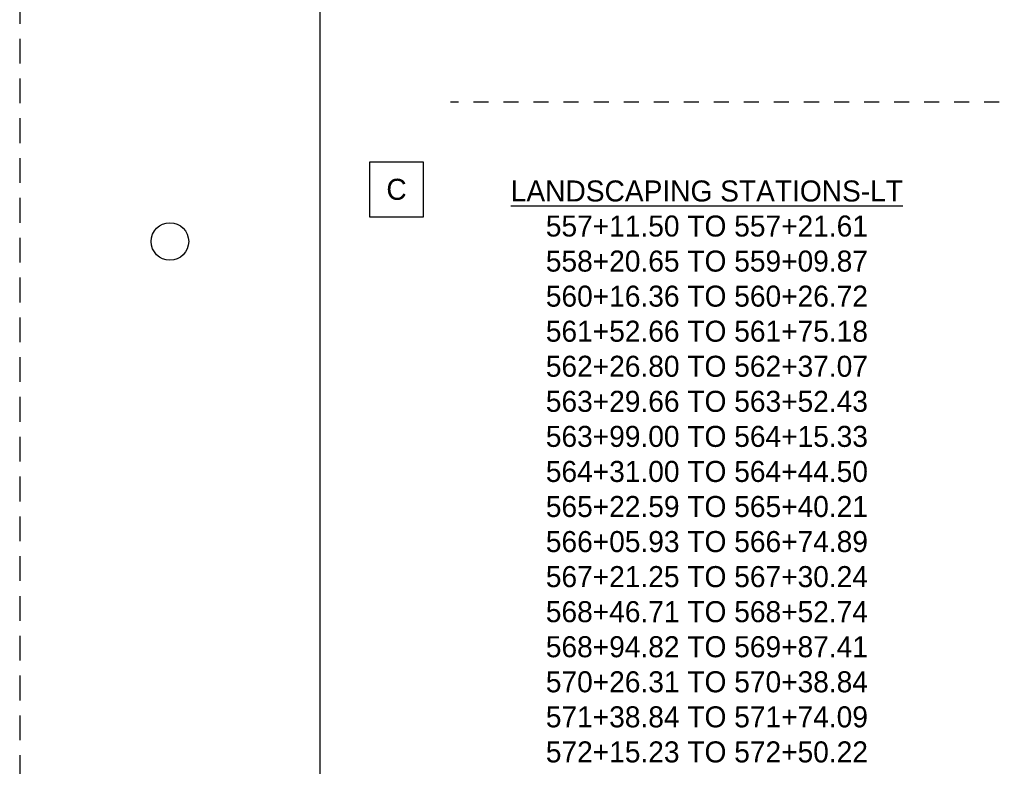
# Paper-space layout '113851GY001' of a CAD drawing. Header units: feet. Extents: x 0 to 55.7, y 0 to 22.
# Tile 2 of 21: x 0 to 6.6, y 11.8 to 16.7. Entities that reach past the tile are written whole.
import ezdxf
from ezdxf.enums import TextEntityAlignment as Align

# ---------------------------------------------------------------- set-up
doc = ezdxf.new("R2010")
doc.units = ezdxf.units.FT
doc.header["$MEASUREMENT"] = 0
doc.linetypes.add('OhDOT_USTN2', pattern=[0.11, 0.069, -0.041])
doc.linetypes.add('OhDOT_USTN3', pattern=[0.22, 0.165, -0.055])
for name, color, linetype in [('C-ANNO-TEXT', 7, 'Continuous'), ('SH_Border', 7, 'Continuous'), ('SH_Cut_Line', 7, 'OhDOT_USTN3'), ('SH_Data', 7, 'Continuous'), ('TX_P_1', 7, 'Continuous'), ('TX_P_20', 7, 'Continuous'), ('XS_X_Ground_Line', 3, 'OhDOT_USTN2')]:
    doc.layers.add(name, color=color, linetype=linetype)
doc.styles.add('Font 70-Main Title', font='txt', dxfattribs={"width": 1.15, "height": 0.25})
doc.styles.add('Slanted-Normal', font='font31.shx', dxfattribs={"height": 0.14})
doc.styles.add('Straight-Sub Title', font='font30.shx', dxfattribs={"height": 0.17})

# ---------------------------------------------------------------- blocks, each defined once
blk = doc.blocks.new('BLKWO')
at = {"layer": 'SH_Border', "color": 7, "linetype": 'Continuous', "flags": 128}
blk.add_lwpolyline([(2, 21.5), (33.5, 21.5), (33.5, 0.5), (2, 0.5), (2, 21.5)], close=True, dxfattribs=at)
at = {"layer": 'SH_Border', "color": 7, "linetype": 'Continuous'}
blk.add_circle((1, 15.25), 0.125, dxfattribs=at)
at = {"layer": 'SH_Cut_Line', "color": 7, "linetype": 'OhDOT_USTN3', "flags": 128}
blk.add_lwpolyline([(0, 0), (34, 0), (34, 22), (0, 22), (0, 0)], close=True, dxfattribs=at)
at = {"layer": 'SH_Data', "style": 'Font 70-Main Title', "width": 1.15}
for tag, p in [('TITLEAREA2M', (33, 13.2917)), ('TITLEAREA1', (33, 3.7917))]:
    blk.add_attdef(tag, text='', height=0.25, rotation=90, dxfattribs=at).set_placement(p, align=Align.MIDDLE_CENTER)
at = {"layer": 'SH_Data', "style": 'Straight-Sub Title'}
for tag, p in [('SHEETNO', (33.0203, 1.0031)), ('SHEETTOTAL', (33.0203, 0.6634))]:
    blk.add_attdef(tag, text='', height=0.17, dxfattribs=at).set_placement(p, align=Align.BOTTOM_CENTER)

psp = doc.layouts.new('113851GY001')

# ---------------------------------------------------------------- linework, layer by layer
at = {"layer": 'TX_P_1', "flags": 128}
psp.add_lwpolyline([(2.33157, 15.78067), (2.68553, 15.78067), (2.68553, 15.41226), (2.33157, 15.41226)], close=True, dxfattribs=at)
at = {"layer": 'XS_X_Ground_Line'}
psp.add_lwpolyline([(6.92108, 16.1773), (2.86862, 16.1773)], dxfattribs=at)

# ---------------------------------------------------------------- block references
at = {"layer": 'C-ANNO-TEXT'}
psp.add_blockref('BLKWO', (0, 0), dxfattribs=at)

# ---------------------------------------------------------------- texts
at = {"layer": 'SH_Data', "insert": (2.50855, 15.59647), "char_height": 0.14, "attachment_point": 5, "style": 'Slanted-Normal'}
psp.add_mtext_dynamic_manual_height_columns('C', width=0.5064558, gutter_width=1.5, heights=[0], dxfattribs=at)
at = {"layer": 'TX_P_20', "insert": (4.57464, 13.71831), "char_height": 0.14, "attachment_point": 5, "style": 'Slanted-Normal'}
psp.add_mtext_dynamic_manual_height_columns('{\\LLANDSCAPING STATIONS-LT\\P}557+11.50 TO 557+21.61\\P558+20.65 TO 559+09.87\\P560+16.36 TO 560+26.72\\P561+52.66 TO 561+75.18\\P562+26.80 TO 562+37.07\\P563+29.66 TO 563+52.43\\P563+99.00 TO 564+15.33\\P564+31.00 TO 564+44.50\\P565+22.59 TO 565+40.21\\P566+05.93 TO 566+74.89\\P567+21.25 TO 567+30.24\\P568+46.71 TO 568+52.74\\P568+94.82 TO 569+87.41\\P570+26.31 TO 570+38.84\\P571+38.84 TO 571+74.09\\P572+15.23 TO 572+50.22', width=2.9547333, gutter_width=0.7, heights=[0], dxfattribs=at)

doc.saveas('drawing.dxf')
